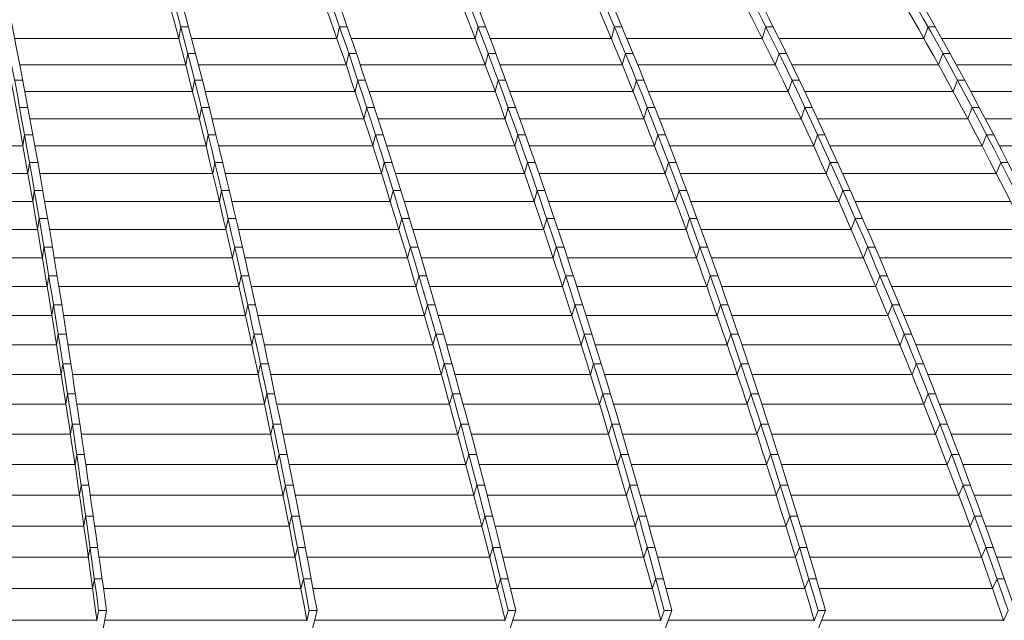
# Model space of a CAD drawing. Header units: millimetres. Extents: x 98865 to 469195, y -12752 to 43452.
# Tile 44 of 98: x 289999 to 295399, y 29905 to 33197. Entities that reach past the tile are written whole.
import ezdxf

# ---------------------------------------------------------------- set-up
doc = ezdxf.new("R2010")
doc.units = ezdxf.units.MM
doc.header["$LTSCALE"] = 0.05
doc.layers.get('0').update_dxf_attribs({"lineweight": 0})

# ---------------------------------------------------------------- blocks, each defined once
blk = doc.blocks.new('fjhhjhjj')
at = {"elevation": -8576.5}
for points in [[(67712.1, 24280.2, -0.098402), (68324.5, 23497.9, -0.041567), (68866.5, 22237.1, -0.023437), (69373.5, 20487.6, -0.015346), (69835.7, 18282.2, -0.011126), (70242.3, 15673.5)], [(67755.6, 24280.2, -0.098402), (68367.9, 23497.9, -0.041567), (68910, 22237.1, -0.023437), (69416.9, 20487.6, -0.021583), (70089.8, 17026.1, -0.002477), (70285.8, 15673.5)], [(67948, 24280.2, -0.100998), (68782.7, 23497.9, -0.049884), (69521.6, 22237.1, -0.029939), (70212.6, 20487.6, -0.020184), (70842.7, 18282.2, -0.014863), (71396.9, 15673.5)], [(68002.6, 24280.2, -0.095728), (69098.8, 23497.9, -0.055208), (70068.9, 22237.1, -0.035193), (70977.3, 20487.6, -0.024559), (71803, 18282.2, -0.018916), (72530.5, 15673.5)], [(68345.9, 24280.2, -0.092351), (69555.5, 23497.9, -0.056294), (70626.3, 22237.1, -0.03774), (71627.6, 20487.6, -0.026997), (72540.8, 18282.2, -0.020557), (73344, 15673.5)], [(68387.7, 24280.2, -0.092351), (69597.4, 23497.9, -0.056293), (70668.1, 22237.1, -0.03774), (71669.5, 20487.6, -0.026996), (72582.6, 18282.2, -0.020557), (73385.8, 15673.5)], [(68720.5, 24280.2, -0.088749), (70044.2, 23497.9, -0.056899), (71215.4, 22237.1, -0.038599), (72312.5, 20487.6, -0.027962), (73309.2, 18282.2, -0.022107), (74187.6, 15673.5)], [(68771.7, 24280.2, -0.080869), (70344.3, 23497.9, -0.056693), (71736.4, 22237.1, -0.041891), (73038.3, 20487.6, -0.031865), (74225.4, 18282.2, -0.025214), (75269.6, 15673.5)], [(68948.6, 24280.2, -0.074834), (70725.7, 23497.9, -0.055579), (72298.8, 22237.1, -0.04307), (73770, 20487.6, -0.033892), (75111.5, 18282.2, -0.027439), (76291.5, 15673.5)], [(68987.8, 24280.2, -0.074832), (70765, 23497.9, -0.055576), (72338, 22237.1, -0.043071), (73809.2, 20487.6, -0.033892), (75150.7, 18282.2, -0.027439), (76330.7, 15673.5)], [(69159.6, 24280.2, -0.069507), (71135.3, 23497.9, -0.05401), (72884.1, 22237.1, -0.043608), (74519.6, 20487.6, -0.035415), (76011, 18282.2, -0.029326), (77322.8, 15673.5)], [(69207.8, 24280.2, -0.064033), (71412.6, 23497.9, -0.051922), (73363.6, 22237.1, -0.042903), (75190.5, 20487.6, -0.0359), (76851.1, 18282.2, -0.031172), (78314.1, 15673.5)], [(87407.3, 15673.5, 0.18771), (71233.2, 24280.2)], [(67712.1, 24196.8, -0.099364), (68320.9, 23420, -0.041567), (68861.2, 22163.2, -0.023437), (69366.5, 20419.3, -0.015346), (69827.3, 18221, -0.011032), (70232.7, 15620.6)], [(67948, 24196.8, -0.101926), (68777.9, 23420, -0.049884), (69514.4, 22163.2, -0.029939), (70203.1, 20419.3, -0.020184), (70831.2, 18221, -0.014712), (71383.8, 15620.6)], [(68130.4, 24193.4, -0.085302), (69056.6, 23497.9, -0.055208), (70026.7, 22237.1, -0.035295), (70934.8, 20487.6, -0.024654), (71760.8, 18282.2, -0.018916), (72488.2, 15673.5)], [(68130.4, 24193.4, -0.081809), (68825.7, 23497.9, -0.049884), (69564.6, 22237.1, -0.029939), (70255.6, 20487.6, -0.020184), (70885.7, 18282.2, -0.014863), (71439.9, 15673.5)], [(68345.9, 24196.8, -0.093111), (69548.5, 23420, -0.056297), (70615.8, 22163.2, -0.037741), (71614, 20419.3, -0.026997), (72524.2, 18221, -0.020487), (73325, 15620.6)], [(68720.5, 24196.8, -0.089584), (70036.7, 23420, -0.056896), (71204.2, 22163.2, -0.03937), (72295.8, 20419.3, -0.028701), (73291.2, 18221, -0.010136), (73744.8, 16968.9, -0.008685), (74166.8, 15620.6)], [(68971.5, 24197.6, -0.070662), (70304, 23497.9, -0.056693), (71696.1, 22237.1, -0.041891), (72998, 20487.6, -0.031865), (74185.1, 18282.2, -0.025214), (75229.4, 15673.5)], [(68972.7, 24197.6, -0.073823), (70085.6, 23497.9, -0.056899), (71256.9, 22237.1, -0.038712), (72353.7, 20487.6, -0.02807), (73350.6, 18282.2, -0.022107), (74229, 15673.5)], [(69513.9, 24197.6, -0.055235), (71376.2, 23497.9, -0.051921), (73327.2, 22237.1, -0.043033), (75153.7, 20487.6, -0.036034), (76814.8, 18282.2, -0.031172), (78277.8, 15673.5)], [(69514.2, 24197.6, -0.057888), (71173.3, 23497.9, -0.05401), (72922.1, 22237.1, -0.043608), (74557.6, 20487.6, -0.035414), (76049, 18282.2, -0.029326), (77360.8, 15673.5)], [(69248.5, 24108, -0.063226), (70715.4, 23420, -0.055579), (72283.5, 22163.2, -0.04307), (73749.9, 20419.3, -0.033892), (75087.1, 18221, -0.0273), (76263.6, 15620.6)], [(69659.7, 24057.8, -0.052863), (71123.8, 23420, -0.05401), (72867.1, 22163.2, -0.043608), (74497.3, 20419.3, -0.035415), (75983.9, 18221, -0.029237), (77291.8, 15620.6)], [(68466.8, 23913, -0.056808), (69050.1, 23420, -0.055211), (70017.1, 22163.2, -0.035792), (70921.2, 20419.3, -0.025088), (71745.7, 18221, -0.018758), (72471, 15620.6)], [(69710.2, 23786.7, -0.032766), (70295, 23420, -0.05669), (71682.6, 22163.2, -0.04189), (72980.2, 20419.3, -0.031864), (74163.6, 18221, -0.025084), (75204.7, 15620.6)], [(70983, 23602.1, -0.011823), (71363.2, 23420, -0.051924), (73308, 22163.2, -0.043673), (75126.3, 20419.3, -0.036691), (76784.4, 18221, -0.014988), (77539.8, 16968.9, -0.013115), (78243.2, 15620.6)]]:
    blk.add_lwpolyline(points, format="xyb", dxfattribs=at)
for points in [[(70692.6, 18873.3), (70681.6, 18810.2)], [(70692.6, 18873.3), (70735.6, 18873.3)], [(71563.5, 18873.3), (71549.2, 18810.2)], [(71563.5, 18873.3), (71605.7, 18873.3)], [(72323.1, 18873.3), (72307.3, 18810.2)], [(72323.1, 18873.3), (72365, 18873.3)], [(73070.9, 18873.3), (73053.9, 18810.2)], [(73070.9, 18873.3), (73112.4, 18873.3)], [(73902, 18873.3), (73881.3, 18810.2)], [(73902, 18873.3), (73942.3, 18873.3)], [(74791.4, 18873.3), (74768, 18810.2)], [(74791.4, 18873.3), (74830.6, 18873.3)], [(69781.7, 18810.2), (70681.6, 18810.2)], [(70752.3, 18810.2), (71549.2, 18810.2)], [(71627.6, 18810.2), (72307.3, 18810.2)], [(72389.1, 18810.2), (73053.9, 18810.2)], [(73138.8, 18810.2), (73881.3, 18810.2)], [(73973.7, 18810.2), (74768, 18810.2)], [(74866, 18810.2), (75629, 18810.2)], [(70730.8, 18727.9), (70719.7, 18665.3)], [(70730.8, 18727.9), (70773.7, 18727.9)], [(71613.6, 18727.9), (71599.2, 18665.3)], [(71613.6, 18727.9), (71655.8, 18727.9)], [(72378.4, 18727.9), (72362.4, 18665.3)], [(72378.4, 18727.9), (72420.3, 18727.9)], [(73131.4, 18727.9), (73114.2, 18665.3)], [(73131.4, 18727.9), (73172.8, 18727.9)], [(73973.8, 18727.9), (73953, 18665.3)], [(73973.8, 18727.9), (74014.1, 18727.9)], [(74872.6, 18727.9), (74849, 18665.3)], [(74872.6, 18727.9), (74911.8, 18727.9)], [(69809.8, 18665.3), (70719.7, 18665.3)], [(70789.9, 18665.3), (71599.2, 18665.3)], [(71677.1, 18665.3), (72362.4, 18665.3)], [(72443.7, 18665.3), (73114.2, 18665.3)], [(73198.5, 18665.3), (73953, 18665.3)], [(74044.7, 18665.3), (74849, 18665.3)], [(74946.3, 18665.3), (75719, 18665.3)], [(69781.3, 18581), (69825.9, 18581)], [(70768.5, 18581), (70757.3, 18518.8)], [(70768.5, 18581), (70811.5, 18581)], [(71663.2, 18581), (71648.6, 18518.8)], [(71663.2, 18581), (71705.4, 18581)], [(72433.1, 18581), (72416.9, 18518.8)], [(72433.1, 18581), (72475, 18581)], [(73191.3, 18581), (73173.9, 18518.8)], [(73191.3, 18581), (73232.7, 18581)], [(74045, 18581), (74023.9, 18518.8)], [(74045, 18581), (74085.3, 18581)], [(74953, 18581), (74929.2, 18518.8)], [(74953, 18581), (74992.2, 18581)], [(69837.6, 18518.8), (70757.3, 18518.8)], [(70827.2, 18518.8), (71648.6, 18518.8)], [(71726.1, 18518.8), (72416.9, 18518.8)], [(72497.8, 18518.8), (73173.9, 18518.8)], [(73257.7, 18518.8), (74023.9, 18518.8)], [(74115, 18518.8), (74929.2, 18518.8)], [(75025.8, 18518.8), (75808.2, 18518.8)], [(69808.7, 18432.4), (69853.8, 18432.4)], [(70805.8, 18432.4), (70794.5, 18370.7)], [(70805.8, 18432.4), (70848.8, 18432.4)], [(71712.3, 18432.4), (71697.4, 18370.7)], [(71712.3, 18432.4), (71754.5, 18432.4)], [(72487.3, 18432.4), (72470.9, 18370.7)], [(72487.3, 18432.4), (72529.1, 18432.4)], [(73250.6, 18432.4), (73232.9, 18370.7)], [(73250.6, 18432.4), (73292, 18432.4)], [(74115.5, 18432.4), (74094.1, 18370.7)], [(74115.5, 18432.4), (74155.8, 18432.4)], [(75032.7, 18432.4), (75008.6, 18370.7)], [(75032.7, 18432.4), (75071.9, 18432.4)], [(69865.2, 18370.7), (70794.5, 18370.7)], [(70864.1, 18370.7), (71697.5, 18370.7)], [(71774.6, 18370.7), (72470.9, 18370.7)], [(72551.2, 18370.7), (73232.9, 18370.7)], [(73316.3, 18370.7), (74094.1, 18370.7)], [(74184.6, 18370.7), (75008.6, 18370.7)], [(75104.5, 18370.7), (75896.5, 18370.7)], [(69835.7, 18282.2), (69827.3, 18221)], [(69835.7, 18282.2), (69881.4, 18282.2)], [(70842.7, 18282.2), (70831.2, 18221)], [(70842.7, 18282.2), (70885.7, 18282.2)], [(71760.8, 18282.2), (71745.7, 18221)], [(71760.8, 18282.2), (71803, 18282.2)], [(72540.8, 18282.2), (72524.2, 18221)], [(72540.8, 18282.2), (72582.6, 18282.2)], [(73309.2, 18282.2), (73291.2, 18221)], [(73309.2, 18282.2), (73350.6, 18282.2)], [(74185.1, 18282.2), (74163.6, 18221)], [(74185.1, 18282.2), (74225.4, 18282.2)], [(75111.5, 18282.2), (75087.1, 18221)], [(75111.5, 18282.2), (75150.7, 18282.2)], [(68870.2, 18221), (69827.4, 18221)], [(69892.5, 18221), (70831.2, 18221)], [(70900.5, 18221), (71745.7, 18221)], [(71822.5, 18221), (72524.2, 18221)], [(72604.2, 18221), (73291.2, 18221)], [(73374.2, 18221), (74163.6, 18221)], [(74253.5, 18221), (75087.1, 18221)], [(75182.4, 18221), (75983.9, 18221)], [(69862.6, 18130.6), (69854.2, 18069.9)], [(69862.6, 18130.6), (69908.7, 18130.6)], [(70879.3, 18130.6), (70867.7, 18069.9)], [(70879.3, 18130.6), (70922.3, 18130.6)], [(71808.9, 18130.6), (71793.7, 18069.9)], [(71808.9, 18130.6), (71851.2, 18130.6)], [(72593.9, 18130.6), (72577.2, 18069.9)], [(72593.9, 18130.6), (72635.8, 18130.6)], [(73367.4, 18130.6), (73349, 18069.9)], [(73367.4, 18130.6), (73408.8, 18130.6)], [(74254.3, 18130.6), (74232.5, 18069.9)], [(74254.3, 18130.6), (74294.6, 18130.6)], [(75189.7, 18130.6), (75165, 18069.9)], [(75189.7, 18130.6), (75228.9, 18130.6)], [(68887.1, 18069.9), (69854.2, 18069.9)], [(69919.4, 18069.9), (70867.7, 18069.9)], [(70936.9, 18069.9), (71793.7, 18069.9)], [(71870.2, 18069.9), (72577.2, 18069.9)], [(72656.9, 18069.9), (73349, 18069.9)], [(73431.8, 18069.9), (74232.5, 18069.9)], [(74322, 18069.9), (75165, 18069.9)], [(69889.4, 17977.4), (69880.8, 17917.2)], [(69889.4, 17977.4), (69935.7, 17977.4)], [(70915.8, 17977.4), (70904.1, 17917.2)], [(70915.8, 17977.4), (70958.8, 17977.4)], [(71856.8, 17977.4), (71841.4, 17917.2)], [(71856.8, 17977.4), (71899.1, 17977.4)], [(72646.8, 17977.4), (72629.9, 17917.2)], [(72646.8, 17977.4), (72688.7, 17977.4)], [(73425.2, 17977.4), (73406.6, 17917.2)], [(73425.2, 17977.4), (73466.7, 17977.4)], [(74323.1, 17977.4), (74301.1, 17917.2)], [(74323.1, 17977.4), (74363.4, 17977.4)], [(68903.9, 17917.2), (69880.8, 17917.2)], [(69946.1, 17917.2), (70904.1, 17917.2)], [(70973, 17917.2), (71841.4, 17917.2)], [(71917.7, 17917.2), (72629.9, 17917.2)], [(72709.2, 17917.2), (73406.6, 17917.2)], [(73489.2, 17917.2), (74301.1, 17917.2)], [(74390.2, 17917.2), (75242.5, 17917.2)], [(69916, 17822.7), (69907.3, 17763)], [(69916, 17822.7), (69962.3, 17822.7)], [(70952.1, 17822.7), (70940.2, 17763)], [(70952.1, 17822.7), (70995.1, 17822.7)], [(71904.4, 17822.7), (71888.9, 17763)], [(71904.4, 17822.7), (71946.7, 17822.7)], [(72699.4, 17822.7), (72682.3, 17763)], [(72699.4, 17822.7), (72741.3, 17822.7)], [(73482.8, 17822.7), (73463.8, 17763)], [(73482.8, 17822.7), (73524.2, 17822.7)], [(74391.5, 17822.7), (74369.2, 17763)], [(74391.5, 17822.7), (74431.8, 17822.7)], [(68920.6, 17763), (69907.3, 17763)], [(69972.4, 17763), (70940.2, 17763)], [(71008.9, 17763), (71888.9, 17763)], [(71964.9, 17763), (72682.3, 17763)], [(72761.3, 17763), (73463.8, 17763)], [(73546.1, 17763), (74369.2, 17763)], [(74457.9, 17763), (75319.6, 17763)], [(69942.4, 17666.4), (69933.7, 17607.2)], [(69942.4, 17666.4), (69988.6, 17666.4)], [(70988.2, 17666.4), (70976.1, 17607.2)], [(70988.2, 17666.4), (71031.2, 17666.4)], [(71951.8, 17666.4), (71936, 17607.2)], [(71951.8, 17666.4), (71994, 17666.4)], [(72751.7, 17666.4), (72734.4, 17607.2)], [(72751.7, 17666.4), (72793.5, 17666.4)], [(73539.9, 17666.4), (73520.8, 17607.2)], [(73539.9, 17666.4), (73581.3, 17666.4)], [(74459.4, 17666.4), (74436.9, 17607.2)], [(74459.4, 17666.4), (74499.7, 17666.4)], [(68937.2, 17607.2), (69933.7, 17607.2)], [(69998.4, 17607.2), (70976.1, 17607.2)], [(71044.7, 17607.2), (71936, 17607.2)], [(72011.7, 17607.2), (72734.4, 17607.2)], [(72813.1, 17607.2), (73520.8, 17607.2)], [(73602.7, 17607.2), (74436.9, 17607.2)], [(74525.2, 17607.2), (75396.1, 17607.2)], [(69968.7, 17508.6), (69959.9, 17449.9)], [(69968.7, 17508.6), (70014.5, 17508.6)], [(71024, 17508.6), (71011.8, 17449.9)], [(71024, 17508.6), (71067, 17508.6)], [(71998.8, 17508.6), (71982.8, 17449.9)], [(71998.8, 17508.6), (72041, 17508.6)], [(72803.6, 17508.6), (72786.1, 17449.9)], [(72803.6, 17508.6), (72845.4, 17508.6)], [(73596.6, 17508.6), (73577.3, 17449.9)], [(73596.6, 17508.6), (73638.1, 17508.6)], [(74526.9, 17508.6), (74504.1, 17449.9)], [(74526.9, 17508.6), (74567.2, 17508.6)], [(68953.7, 17449.9), (69959.9, 17449.9)], [(70024, 17449.9), (71011.8, 17449.9)], [(71080.1, 17449.9), (71982.8, 17449.9)], [(72058.3, 17449.9), (72786.1, 17449.9)], [(72864.5, 17449.9), (73577.3, 17449.9)], [(73658.9, 17449.9), (74504.1, 17449.9)], [(74592, 17449.9), (75472, 17449.9)], [(69994.8, 17349.3), (69985.9, 17291.1)], [(69994.8, 17349.3), (70040, 17349.3)], [(71059.5, 17349.3), (71047.2, 17291.1)], [(71059.5, 17349.3), (71102.5, 17349.3)], [(72045.4, 17349.3), (72029.3, 17291.1)], [(72045.4, 17349.3), (72087.7, 17349.3)], [(72855.1, 17349.3), (72837.5, 17291.1)], [(72855.1, 17349.3), (72896.9, 17349.3)], [(73653, 17349.3), (73633.6, 17291.1)], [(73653, 17349.3), (73694.4, 17349.3)], [(74593.8, 17349.3), (74570.9, 17291.1)], [(74593.8, 17349.3), (74634.1, 17349.3)], [(68970.1, 17291.1), (69985.9, 17291.1)], [(70049.2, 17291.1), (71047.2, 17291.1)], [(71115.4, 17291.1), (72029.3, 17291.1)], [(72104.5, 17291.1), (72837.5, 17291.1)], [(72915.5, 17291.1), (73633.6, 17291.1)], [(73714.7, 17291.1), (74570.9, 17291.1)], [(74658.3, 17291.1), (75547.4, 17291.1)], [(70020.7, 17188.4), (70011.7, 17130.8)], [(70020.7, 17188.4), (70065.1, 17188.4)], [(71094.8, 17188.4), (71082.4, 17130.8)], [(71094.8, 17188.4), (71137.8, 17188.4)], [(72091.7, 17188.4), (72075.5, 17130.8)], [(72091.7, 17188.4), (72133.9, 17188.4)], [(72906.2, 17188.4), (72888.4, 17130.8)], [(72906.2, 17188.4), (72948, 17188.4)], [(73708.8, 17188.4), (73689.4, 17130.8)], [(73708.8, 17188.4), (73750.2, 17188.4)], [(74660.2, 17188.4), (74637.1, 17130.8)], [(74660.2, 17188.4), (74700.5, 17188.4)], [(68986.3, 17130.8), (70011.7, 17130.8)], [(70074, 17130.8), (71082.4, 17130.8)], [(71150.3, 17130.8), (72075.5, 17130.8)], [(72150.4, 17130.8), (72888.4, 17130.8)], [(72966.1, 17130.8), (73689.4, 17130.8)], [(73770, 17130.8), (74637.1, 17130.8)], [(74724, 17130.8), (75622.2, 17130.8)], [(70046.3, 17026.1), (70037.2, 16968.9)], [(70046.3, 17026.1), (70089.8, 17026.1)], [(71129.8, 17026.1), (71117.4, 16968.9)], [(71129.8, 17026.1), (71172.8, 17026.1)], [(72137.6, 17026.1), (72121.3, 16968.9)], [(72137.6, 17026.1), (72179.8, 17026.1)], [(72956.8, 17026.1), (72938.9, 16968.9)], [(72956.8, 17026.1), (72998.7, 17026.1)], [(73764.2, 17026.1), (73744.8, 16968.9)], [(73764.2, 17026.1), (73805.6, 17026.1)], [(74726, 17026.1), (74702.8, 16968.9)], [(74726, 17026.1), (74766.3, 17026.1)], [(69002.4, 16968.9), (70037.2, 16968.9)], [(70098.4, 16968.9), (71117.4, 16968.9)], [(71184.9, 16968.9), (72121.3, 16968.9)], [(72195.8, 16968.9), (72938.9, 16968.9)], [(73016.3, 16968.9), (73744.8, 16968.9)], [(73824.9, 16968.9), (74702.7, 16968.9)], [(74789.2, 16968.9), (75696.3, 16968.9)], [(70071.8, 16862.1), (70062.6, 16805.4)], [(70071.8, 16862.1), (70114.3, 16862.1)], [(71164.5, 16862.1), (71151.9, 16805.4)], [(71164.5, 16862.1), (71207.5, 16862.1)], [(72183.1, 16862.1), (72166.6, 16805.4)], [(72183.1, 16862.1), (72225.4, 16862.1)], [(73007.1, 16862.1), (72989, 16805.4)], [(73007.1, 16862.1), (73048.9, 16862.1)], [(73819.2, 16862.1), (73798.7, 16805.4)], [(73819.2, 16862.1), (73860.6, 16862.1)], [(74791.4, 16862.1), (74767.8, 16805.4)], [(74791.4, 16862.1), (74831.7, 16862.1)], [(69018.4, 16805.4), (70062.6, 16805.4)], [(70122.7, 16805.4), (71151.9, 16805.4)], [(71219.3, 16805.4), (72166.6, 16805.4)], [(72240.9, 16805.4), (72989, 16805.4)], [(73066.1, 16805.4), (73798.7, 16805.4)], [(73879.3, 16805.4), (74767.8, 16805.4)], [(74853.9, 16805.4), (75769.9, 16805.4)], [(70097, 16696.6), (70087.7, 16640.5)], [(70097, 16696.6), (70138.8, 16696.6)], [(71198.8, 16696.6), (71186.1, 16640.5)], [(71198.8, 16696.6), (71241.8, 16696.6)], [(72228.2, 16696.6), (72211.6, 16640.5)], [(72228.2, 16696.6), (72270.5, 16696.6)], [(73056.9, 16696.6), (73038.7, 16640.5)], [(73056.9, 16696.6), (73098.7, 16696.6)], [(73873.6, 16696.6), (73852.3, 16640.5)], [(73873.6, 16696.6), (73915, 16696.6)], [(74856, 16696.6), (74832.3, 16640.5)], [(74856, 16696.6), (74896.3, 16696.6)], [(69034.2, 16640.5), (70087.7, 16640.5)], [(70147.1, 16640.5), (71186.1, 16640.5)], [(71253.3, 16640.5), (72211.6, 16640.5)], [(72285.6, 16640.5), (73038.7, 16640.5)], [(73115.4, 16640.5), (73852.3, 16640.5)], [(73933.2, 16640.5), (74832.3, 16640.5)], [(74918, 16640.5), (75842.7, 16640.5)], [(70122, 16529.6), (70112.6, 16474.1)], [(70122, 16529.6), (70163.3, 16529.6)], [(71232.9, 16529.6), (71220.1, 16474.1)], [(71232.9, 16529.6), (71275.8, 16529.6)], [(72272.8, 16529.6), (72256.1, 16474.1)], [(72272.8, 16529.6), (72315.1, 16529.6)], [(73106.1, 16529.6), (73087.8, 16474.1)], [(73106.1, 16529.6), (73148, 16529.6)], [(73927.5, 16529.6), (73905.7, 16474.1)], [(73927.5, 16529.6), (73968.9, 16529.6)], [(74920.1, 16529.6), (74896.1, 16474.1)], [(74920.1, 16529.6), (74960.4, 16529.6)], [(69049.9, 16474.1), (70112.7, 16474.1)], [(70171.4, 16474.1), (71220.1, 16474.1)], [(71287, 16474.1), (72256.1, 16474.1)], [(72329.7, 16474.1), (73087.8, 16474.1)], [(73164.2, 16474.1), (73905.7, 16474.1)], [(73986.6, 16474.1), (74896.1, 16474.1)], [(74981.4, 16474.1), (75914.9, 16474.1)], [(70146.6, 16361.2), (70137.2, 16306.2)], [(70146.6, 16361.2), (70187.8, 16361.2)], [(71266.5, 16361.2), (71253.6, 16306.2)], [(71266.5, 16361.2), (71309.5, 16361.2)], [(72317, 16361.2), (72300.1, 16306.2)], [(72317, 16361.2), (72359.2, 16361.2)], [(73154.9, 16361.2), (73136.4, 16306.2)], [(73154.9, 16361.2), (73196.7, 16361.2)], [(73980.8, 16361.2), (73958.7, 16306.2)], [(73980.8, 16361.2), (74022.2, 16361.2)], [(74983.4, 16361.2), (74959.3, 16306.2)], [(74983.4, 16361.2), (75023.7, 16361.2)], [(69065.4, 16306.2), (70137.3, 16306.2)], [(70195.8, 16306.2), (71253.6, 16306.2)], [(71320.3, 16306.2), (72300.1, 16306.2)], [(72373.5, 16306.2), (73136.4, 16306.2)], [(73212.4, 16306.2), (73958.7, 16306.2)], [(74039.4, 16306.2), (74959.3, 16306.2)], [(75044.1, 16306.2), (75986.2, 16306.2)], [(70171, 16191.4), (70161.6, 16136.9)], [(70171, 16191.4), (70212.3, 16191.4)], [(71299.7, 16191.4), (71286.8, 16136.9)], [(71299.7, 16191.4), (71342.7, 16191.4)], [(72360.6, 16191.4), (72343.7, 16136.9)], [(72360.6, 16191.4), (72402.9, 16191.4)], [(73203, 16191.4), (73184.4, 16136.9)], [(73203, 16191.4), (73244.9, 16191.4)], [(74033.4, 16191.4), (74011.3, 16136.9)], [(74033.4, 16191.4), (74074.9, 16191.4)], [(75046, 16191.4), (75021.8, 16136.9)], [(75046, 16191.4), (75086.3, 16191.4)], [(69080.7, 16136.9), (70161.6, 16136.9)], [(70220.2, 16136.9), (71286.8, 16136.9)], [(71353.2, 16136.9), (72343.7, 16136.9)], [(72416.7, 16136.9), (73184.4, 16136.9)], [(73260.1, 16136.9), (74011.3, 16136.9)], [(74091.5, 16136.9), (75021.8, 16136.9)], [(75106.2, 16136.9), (76056.8, 16136.9)], [(70195.1, 16020.2), (70185.6, 15966.2)], [(70195.1, 16020.2), (70236.8, 16020.2)], [(71332.6, 16020.2), (71319.6, 15966.2)], [(71332.6, 16020.2), (71375.5, 16020.2)], [(72403.7, 16020.2), (72386.7, 15966.2)], [(72403.7, 16020.2), (72445.9, 16020.2)], [(73250.6, 16020.2), (73231.9, 15966.2)], [(73250.6, 16020.2), (73292.5, 16020.2)], [(74085.5, 16020.2), (74063.5, 15966.2)], [(74085.5, 16020.2), (74126.9, 16020.2)], [(75107.9, 16020.2), (75083.5, 15966.2)], [(75107.9, 16020.2), (75148.2, 16020.2)], [(69095.8, 15966.2), (70185.6, 15966.2)], [(70244.5, 15966.2), (71319.6, 15966.2)], [(71385.7, 15966.2), (72386.7, 15966.2)], [(72459.3, 15966.2), (73231.9, 15966.2)], [(73307.3, 15966.2), (74063.5, 15966.2)], [(74143.1, 15966.2), (75083.5, 15966.2)], [(75167.4, 15966.2), (76126.6, 15966.2)], [(70218.9, 15847.5), (70209.3, 15794.1)], [(70218.9, 15847.5), (70261.3, 15847.5)], [(71365, 15847.5), (71351.9, 15794.1)], [(71365, 15847.5), (71408, 15847.5)], [(72446.3, 15847.5), (72429.1, 15794.1)], [(72446.3, 15847.5), (72488.5, 15847.5)], [(73297.6, 15847.5), (73278.7, 15794.1)], [(73297.6, 15847.5), (73339.5, 15847.5)], [(74136.9, 15847.5), (74115.4, 15794.1)], [(74136.9, 15847.5), (74178.3, 15847.5)], [(75144.5, 15794.1), (75169, 15847.5)], [(75169, 15847.5), (75209.3, 15847.5)], [(69110.7, 15794.1), (70209.3, 15794.1)], [(70268.8, 15794.1), (71351.9, 15794.1)], [(71417.8, 15794.1), (72429.1, 15794.1)], [(72501.5, 15794.1), (73278.7, 15794.1)], [(73353.8, 15794.1), (74115.4, 15794.1)], [(74194, 15794.1), (75144.5, 15794.1)], [(70242.3, 15673.5), (70232.3, 15618.5)], [(70242.3, 15673.5), (70285.8, 15673.5)], [(70285.8, 15673.5), (70263.9, 15553.2)], [(71396.9, 15673.5), (71383.3, 15618.5)], [(71396.9, 15673.5), (71439.9, 15673.5)], [(71439.9, 15673.5), (71410.1, 15553.2)], [(72488.2, 15673.5), (72470.3, 15618.5)], [(72488.2, 15673.5), (72530.5, 15673.5)], [(72530.5, 15673.5), (72491.3, 15553.2)], [(73344, 15673.5), (73324.2, 15618.5)], [(73385.8, 15673.5), (73342.6, 15553.2)], [(73344, 15673.5), (73385.8, 15673.5)], [(74187.6, 15673.5), (74166, 15618.5)], [(74229, 15673.5), (74181.7, 15553.2)], [(74187.6, 15673.5), (74229, 15673.5)], [(75229.4, 15673.5), (75203.7, 15618.5)], [(69114.9, 15620.6), (70232.7, 15620.6)], [(70276.2, 15620.6), (71383.8, 15620.6)], [(71426.8, 15620.6), (72471, 15620.6)], [(72513.3, 15620.6), (73325, 15620.6)], [(73366.8, 15620.6), (74166.8, 15620.6)], [(74208.2, 15620.6), (75204.7, 15620.6)]]:
    blk.add_lwpolyline(points, dxfattribs=at)

msp = doc.modelspace()

# ---------------------------------------------------------------- block references
msp.add_blockref('fjhhjhjj', (220189.5, 14284, -85924.7))

doc.saveas('drawing.dxf')
